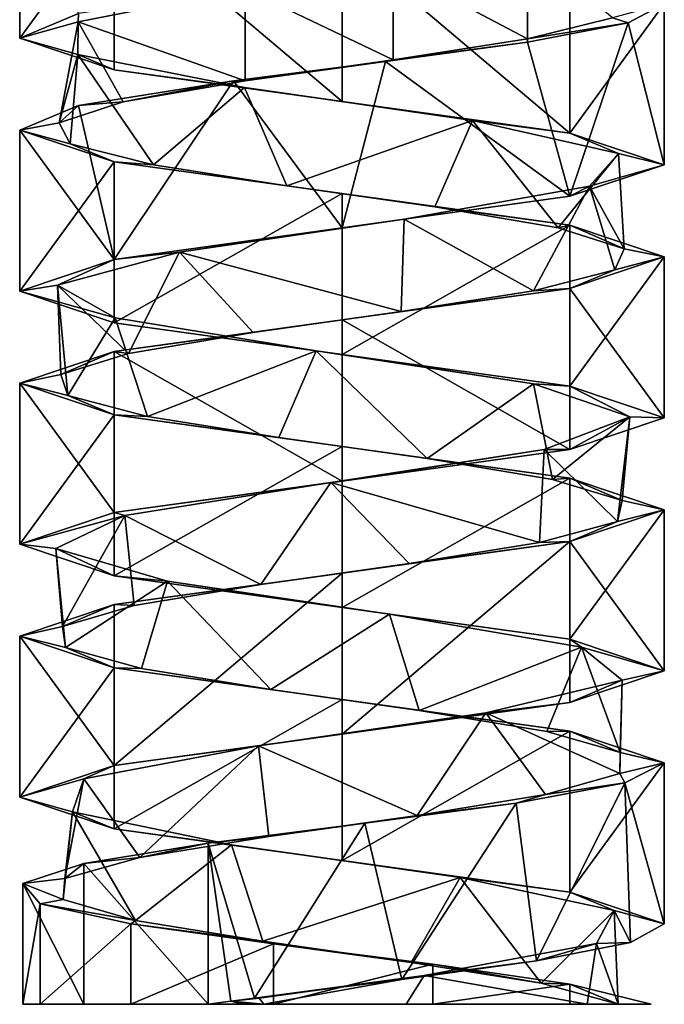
# Model space of a CAD drawing. Header units: millimetres. Extents: x -106 to 241, y -380 to 275.
# Tile 1 of 205: x 185 to 199, y -380 to -359. Entities that reach past the tile are written whole.
import ezdxf

# ---------------------------------------------------------------- set-up
doc = ezdxf.new("R2010")
doc.units = ezdxf.units.MM
doc.header["$LTSCALE"] = 65.185185
for name, color, linetype in [('1194', 7, 'CONTINUOUS'), ('1195', 7, 'CONTINUOUS'), ('1197', 7, 'CONTINUOUS'), ('1198', 7, 'CONTINUOUS'), ('1199', 7, 'CONTINUOUS'), ('1200', 7, 'CONTINUOUS'), ('1201', 7, 'CONTINUOUS'), ('1652', 7, 'CONTINUOUS'), ('1653', 7, 'CONTINUOUS'), ('1654', 7, 'CONTINUOUS'), ('1655', 7, 'CONTINUOUS'), ('1656', 7, 'CONTINUOUS'), ('1727', 7, 'CONTINUOUS'), ('1728', 7, 'CONTINUOUS'), ('1729', 7, 'CONTINUOUS'), ('1730', 7, 'CONTINUOUS')]:
    doc.layers.add(name, color=color, linetype=linetype)

msp = doc.modelspace()

# ---------------------------------------------------------------- linework, layer by layer
at = {"layer": '1194', "linetype": 'CONTINUOUS'}
for points in [[(193.413, -357.968, 31.05), (196.332, -359.511, 29.675), (196.332, -357.511, 29.675), (193.413, -357.968, 31.05)], [(196.332, -359.511, 29.675), (198.177, -359.054, 27.028), (196.332, -357.511, 29.675), (196.332, -359.511, 29.675)], [(190.197, -358.425, 30.786), (193.413, -359.968, 31.05), (193.413, -357.968, 31.05), (190.197, -358.425, 30.786)], [(193.413, -359.968, 31.05), (196.332, -359.511, 29.675), (193.413, -357.968, 31.05), (193.413, -359.968, 31.05)], [(190.197, -360.425, 30.786), (193.413, -359.968, 31.05), (190.197, -358.425, 30.786), (190.197, -360.425, 30.786)]]:
    msp.add_3dface(points, dxfattribs=at)
at = {"layer": '1195', "linetype": 'CONTINUOUS'}
for points in [[(199.3, -358.75, 24.9), (198.177, -359.054, 27.028), (198.514, -359.169, 28.123), (199.3, -358.75, 24.9)], [(198.177, -359.054, 27.028), (196.332, -359.511, 29.675), (198.514, -359.169, 28.123), (198.177, -359.054, 27.028)], [(198.514, -359.169, 28.123), (196.332, -359.511, 29.675), (196.332, -359.588, 30.622), (198.514, -359.169, 28.123)], [(196.332, -359.511, 29.675), (193.413, -359.968, 31.05), (196.332, -359.588, 30.622), (196.332, -359.511, 29.675)], [(196.332, -359.588, 30.622), (193.413, -359.968, 31.05), (193.245, -360.007, 31.836), (196.332, -359.588, 30.622)], [(193.413, -359.968, 31.05), (190.197, -360.425, 30.786), (193.245, -360.007, 31.836), (193.413, -359.968, 31.05)], [(193.245, -360.007, 31.836), (190.197, -360.425, 30.786), (189.945, -360.425, 31.492), (193.245, -360.007, 31.836)]]:
    msp.add_3dface(points, dxfattribs=at)
at = {"layer": '1197', "linetype": 'CONTINUOUS'}
for points in [[(190.197, -360.425, 30.786), (190.197, -358.425, 30.786), (186.569, -359.141, 27.393), (190.197, -360.425, 30.786)], [(186.569, -359.141, 27.393), (186.561, -359.856, 22.424), (186.157, -361.338, 26.051), (186.569, -359.141, 27.393)], [(187.546, -360.882, 28.957), (186.569, -359.141, 27.393), (186.157, -361.338, 26.051), (187.546, -360.882, 28.957)], [(190.197, -360.425, 30.786), (186.569, -359.141, 27.393), (187.546, -360.882, 28.957), (190.197, -360.425, 30.786)], [(186.157, -361.338, 26.051), (186.561, -359.856, 22.424), (186.399, -361.794, 22.839), (186.157, -361.338, 26.051)], [(186.399, -361.794, 22.839), (186.561, -359.856, 22.424), (188.209, -362.25, 20.175), (186.399, -361.794, 22.839)], [(186.561, -359.856, 22.424), (190.18, -360.572, 19.021), (188.209, -362.25, 20.175), (186.561, -359.856, 22.424)], [(188.209, -362.25, 20.175), (190.18, -360.572, 19.021), (191.105, -362.707, 18.765), (188.209, -362.25, 20.175)], [(190.18, -360.572, 19.021), (195.138, -361.288, 19.331), (191.105, -362.707, 18.765), (190.18, -360.572, 19.021)], [(191.105, -362.707, 18.765), (195.138, -361.288, 19.331), (194.318, -363.163, 18.985), (191.105, -362.707, 18.765)], [(194.318, -363.163, 18.985), (195.138, -361.288, 19.331), (196.996, -363.619, 20.775), (194.318, -363.163, 18.985)], [(195.138, -361.288, 19.331), (198.303, -362.003, 23.16), (196.996, -363.619, 20.775), (195.138, -361.288, 19.331)], [(196.996, -363.619, 20.775), (198.303, -362.003, 23.16), (198.426, -364.075, 23.661), (196.996, -363.619, 20.775)], [(198.303, -362.003, 23.16), (197.676, -362.719, 28.088), (198.426, -364.075, 23.661), (198.303, -362.003, 23.16)], [(197.676, -362.719, 28.088), (193.652, -363.434, 31.002), (196.458, -364.988, 29.566), (197.676, -362.719, 28.088)], [(198.229, -364.532, 26.876), (197.676, -362.719, 28.088), (196.458, -364.988, 29.566), (198.229, -364.532, 26.876)], [(198.426, -364.075, 23.661), (197.676, -362.719, 28.088), (198.229, -364.532, 26.876), (198.426, -364.075, 23.661)], [(193.652, -363.434, 31.002), (188.774, -364.15, 30.06), (193.583, -365.444, 31.017), (193.652, -363.434, 31.002)], [(196.458, -364.988, 29.566), (193.652, -363.434, 31.002), (193.583, -365.444, 31.017), (196.458, -364.988, 29.566)], [(188.774, -364.15, 30.06), (186.124, -364.865, 25.858), (187.664, -366.357, 29.092), (188.774, -364.15, 30.06)], [(190.367, -365.9, 30.844), (188.774, -364.15, 30.06), (187.664, -366.357, 29.092), (190.367, -365.9, 30.844)], [(193.583, -365.444, 31.017), (188.774, -364.15, 30.06), (190.367, -365.9, 30.844), (193.583, -365.444, 31.017)], [(186.124, -364.865, 25.858), (187.376, -365.581, 21.051), (186.343, -367.269, 23.009), (186.124, -364.865, 25.858)], [(187.664, -366.357, 29.092), (186.124, -364.865, 25.858), (186.192, -366.813, 26.227), (187.664, -366.357, 29.092)], [(186.192, -366.813, 26.227), (186.124, -364.865, 25.858), (186.343, -367.269, 23.009), (186.192, -366.813, 26.227)], [(186.343, -367.269, 23.009), (187.376, -365.581, 21.051), (188.075, -367.725, 20.294), (186.343, -367.269, 23.009)], [(187.376, -365.581, 21.051), (191.739, -366.296, 18.675), (188.075, -367.725, 20.294), (187.376, -365.581, 21.051)], [(188.075, -367.725, 20.294), (191.739, -366.296, 18.675), (190.929, -368.181, 18.802), (188.075, -367.725, 20.294)], [(190.929, -368.181, 18.802), (191.739, -366.296, 18.675), (194.148, -368.638, 18.929), (190.929, -368.181, 18.802)], [(191.739, -366.296, 18.675), (196.457, -367.012, 20.233), (194.148, -368.638, 18.929), (191.739, -366.296, 18.675)], [(194.148, -368.638, 18.929), (196.457, -367.012, 20.233), (196.875, -369.094, 20.642), (194.148, -368.638, 18.929)], [(196.457, -367.012, 20.233), (198.548, -367.727, 24.739), (196.875, -369.094, 20.642), (196.457, -367.012, 20.233)], [(198.548, -367.727, 24.739), (196.692, -368.443, 29.347), (198.284, -370.006, 26.705), (198.548, -367.727, 24.739)], [(196.875, -369.094, 20.642), (198.548, -367.727, 24.739), (198.388, -369.55, 23.486), (196.875, -369.094, 20.642)], [(198.388, -369.55, 23.486), (198.548, -367.727, 24.739), (198.284, -370.006, 26.705), (198.388, -369.55, 23.486)], [(196.692, -368.443, 29.347), (192.061, -369.159, 31.145), (196.59, -370.463, 29.445), (196.692, -368.443, 29.347)], [(198.284, -370.006, 26.705), (196.692, -368.443, 29.347), (196.59, -370.463, 29.445), (198.284, -370.006, 26.705)], [(192.061, -369.159, 31.145), (187.581, -369.874, 28.998), (190.538, -371.375, 30.897), (192.061, -369.159, 31.145)], [(193.758, -370.919, 30.978), (192.061, -369.159, 31.145), (190.538, -371.375, 30.897), (193.758, -370.919, 30.978)], [(196.59, -370.463, 29.445), (192.061, -369.159, 31.145), (193.758, -370.919, 30.978), (196.59, -370.463, 29.445)], [(187.581, -369.874, 28.998), (186.083, -370.59, 24.261), (186.233, -372.288, 26.401), (187.581, -369.874, 28.998)], [(187.786, -371.831, 29.223), (187.581, -369.874, 28.998), (186.233, -372.288, 26.401), (187.786, -371.831, 29.223)], [(190.538, -371.375, 30.897), (187.581, -369.874, 28.998), (187.786, -371.831, 29.223), (190.538, -371.375, 30.897)], [(186.083, -370.59, 24.261), (188.513, -371.305, 19.928), (186.291, -372.744, 23.181), (186.083, -370.59, 24.261)], [(186.233, -372.288, 26.401), (186.083, -370.59, 24.261), (186.291, -372.744, 23.181), (186.233, -372.288, 26.401)], [(186.291, -372.744, 23.181), (188.513, -371.305, 19.928), (187.945, -373.2, 20.417), (186.291, -372.744, 23.181)], [(187.945, -373.2, 20.417), (188.513, -371.305, 19.928), (190.755, -373.656, 18.844), (187.945, -373.2, 20.417)], [(188.513, -371.305, 19.928), (193.335, -372.021, 18.736), (190.755, -373.656, 18.844), (188.513, -371.305, 19.928)], [(190.755, -373.656, 18.844), (193.335, -372.021, 18.736), (193.976, -374.113, 18.879), (190.755, -373.656, 18.844)], [(193.335, -372.021, 18.736), (197.504, -372.736, 21.439), (193.976, -374.113, 18.879), (193.335, -372.021, 18.736)], [(193.976, -374.113, 18.879), (197.504, -372.736, 21.439), (196.751, -374.569, 20.513), (193.976, -374.113, 18.879)], [(196.751, -374.569, 20.513), (197.504, -372.736, 21.439), (198.345, -375.025, 23.312), (196.751, -374.569, 20.513)], [(197.504, -372.736, 21.439), (198.385, -373.452, 26.328), (198.345, -375.025, 23.312), (197.504, -372.736, 21.439)], [(198.385, -373.452, 26.328), (195.421, -374.167, 30.315), (198.333, -375.481, 26.533), (198.385, -373.452, 26.328)], [(198.345, -375.025, 23.312), (198.385, -373.452, 26.328), (198.333, -375.481, 26.533), (198.345, -375.025, 23.312)], [(195.421, -374.167, 30.315), (190.485, -374.883, 30.881), (193.931, -376.394, 30.933), (195.421, -374.167, 30.315)], [(196.719, -375.938, 29.32), (195.421, -374.167, 30.315), (193.931, -376.394, 30.933), (196.719, -375.938, 29.32)], [(198.333, -375.481, 26.533), (195.421, -374.167, 30.315), (196.719, -375.938, 29.32), (198.333, -375.481, 26.533)], [(190.485, -374.883, 30.881), (186.696, -375.598, 27.668), (187.912, -377.306, 29.351), (190.485, -374.883, 30.881)], [(190.711, -376.85, 30.945), (190.485, -374.883, 30.881), (187.912, -377.306, 29.351), (190.711, -376.85, 30.945)], [(193.931, -376.394, 30.933), (190.485, -374.883, 30.881), (190.711, -376.85, 30.945), (193.931, -376.394, 30.933)], [(186.696, -375.598, 27.668), (186.448, -376.314, 22.706), (186.279, -377.763, 26.575), (186.696, -375.598, 27.668)], [(187.912, -377.306, 29.351), (186.696, -375.598, 27.668), (186.279, -377.763, 26.575), (187.912, -377.306, 29.351)], [(186.279, -377.763, 26.575), (186.448, -376.314, 22.706), (186.244, -378.219, 23.354), (186.279, -377.763, 26.575)], [(186.244, -378.219, 23.354), (186.448, -376.314, 22.706), (187.818, -378.675, 20.544), (186.244, -378.219, 23.354)], [(186.448, -376.314, 22.706), (189.897, -377.03, 19.13), (187.818, -378.675, 20.544), (186.448, -376.314, 22.706)], [(187.818, -378.675, 20.544), (189.897, -377.03, 19.13), (190.582, -379.131, 18.891), (187.818, -378.675, 20.544)], [(189.897, -377.03, 19.13), (194.864, -377.745, 19.2), (190.582, -379.131, 18.891), (189.897, -377.03, 19.13)], [(190.582, -379.131, 18.891), (194.864, -377.745, 19.2), (193.802, -379.588, 18.833), (190.582, -379.131, 18.891)], [(193.802, -379.588, 18.833), (194.864, -377.745, 19.2), (196.624, -380.044, 20.387), (193.802, -379.588, 18.833)], [(194.864, -377.745, 19.2), (198.212, -378.461, 22.871), (196.624, -380.044, 20.387), (194.864, -377.745, 19.2)], [(196.624, -380.044, 20.387), (198.212, -378.461, 22.871), (198.297, -380.5, 23.139), (196.624, -380.044, 20.387)], [(198.212, -378.461, 22.871), (197.824, -379.176, 27.824), (198.297, -380.5, 23.139), (198.212, -378.461, 22.871)], [(197.824, -379.176, 27.824), (194.081, -379.872, 30.891), (197.627, -380.5, 28.169), (197.824, -379.176, 27.824)], [(198.297, -380.5, 23.139), (197.824, -379.176, 27.824), (197.627, -380.5, 28.169), (198.297, -380.5, 23.139)], [(194.081, -379.872, 30.891), (190.603, -380.5, 30.915), (193.696, -380.5, 30.992), (194.081, -379.872, 30.891)], [(197.627, -380.5, 28.169), (194.081, -379.872, 30.891), (193.696, -380.5, 30.992), (197.627, -380.5, 28.169)]]:
    msp.add_3dface(points, dxfattribs=at)
at = {"layer": '1198', "linetype": 'CONTINUOUS'}
for points in [[(189.945, -360.425, 31.492), (187.546, -360.882, 28.957), (186.578, -360.963, 28.932), (189.945, -360.425, 31.492)], [(189.945, -360.425, 31.492), (190.197, -360.425, 30.786), (187.546, -360.882, 28.957), (189.945, -360.425, 31.492)], [(186.578, -360.963, 28.932), (186.157, -361.338, 26.051), (185.3, -361.5, 24.9), (186.578, -360.963, 28.932)], [(187.546, -360.882, 28.957), (186.157, -361.338, 26.051), (186.578, -360.963, 28.932), (187.546, -360.882, 28.957)], [(186.157, -361.338, 26.051), (186.399, -361.794, 22.839), (185.3, -361.5, 24.9), (186.157, -361.338, 26.051)], [(185.3, -361.5, 24.9), (186.399, -361.794, 22.839), (187.35, -362.188, 19.95), (185.3, -361.5, 24.9)], [(186.399, -361.794, 22.839), (188.209, -362.25, 20.175), (187.35, -362.188, 19.95), (186.399, -361.794, 22.839)], [(188.209, -362.25, 20.175), (191.105, -362.707, 18.765), (187.35, -362.188, 19.95), (188.209, -362.25, 20.175)], [(187.35, -362.188, 19.95), (191.105, -362.707, 18.765), (192.3, -362.875, 17.9), (187.35, -362.188, 19.95)], [(191.105, -362.707, 18.765), (194.318, -363.163, 18.985), (192.3, -362.875, 17.9), (191.105, -362.707, 18.765)], [(192.3, -362.875, 17.9), (194.318, -363.163, 18.985), (197.25, -363.562, 19.95), (192.3, -362.875, 17.9)], [(194.318, -363.163, 18.985), (196.996, -363.619, 20.775), (197.25, -363.562, 19.95), (194.318, -363.163, 18.985)], [(196.996, -363.619, 20.775), (198.426, -364.075, 23.661), (197.25, -363.562, 19.95), (196.996, -363.619, 20.775)], [(197.25, -363.562, 19.95), (198.426, -364.075, 23.661), (199.3, -364.25, 24.9), (197.25, -363.562, 19.95)], [(199.3, -364.25, 24.9), (198.229, -364.532, 26.876), (197.25, -364.937, 29.85), (199.3, -364.25, 24.9)], [(198.426, -364.075, 23.661), (198.229, -364.532, 26.876), (199.3, -364.25, 24.9), (198.426, -364.075, 23.661)], [(198.229, -364.532, 26.876), (196.458, -364.988, 29.566), (197.25, -364.937, 29.85), (198.229, -364.532, 26.876)], [(197.25, -364.937, 29.85), (193.583, -365.444, 31.017), (192.3, -365.625, 31.9), (197.25, -364.937, 29.85)], [(196.458, -364.988, 29.566), (193.583, -365.444, 31.017), (197.25, -364.937, 29.85), (196.458, -364.988, 29.566)], [(193.583, -365.444, 31.017), (190.367, -365.9, 30.844), (192.3, -365.625, 31.9), (193.583, -365.444, 31.017)], [(192.3, -365.625, 31.9), (190.367, -365.9, 30.844), (187.35, -366.312, 29.85), (192.3, -365.625, 31.9)], [(190.367, -365.9, 30.844), (187.664, -366.357, 29.092), (187.35, -366.312, 29.85), (190.367, -365.9, 30.844)], [(187.35, -366.312, 29.85), (186.192, -366.813, 26.227), (185.3, -367, 24.9), (187.35, -366.312, 29.85)], [(187.664, -366.357, 29.092), (186.192, -366.813, 26.227), (187.35, -366.312, 29.85), (187.664, -366.357, 29.092)], [(186.192, -366.813, 26.227), (186.343, -367.269, 23.009), (185.3, -367, 24.9), (186.192, -366.813, 26.227)], [(185.3, -367, 24.9), (186.343, -367.269, 23.009), (187.35, -367.688, 19.95), (185.3, -367, 24.9)], [(186.343, -367.269, 23.009), (188.075, -367.725, 20.294), (187.35, -367.688, 19.95), (186.343, -367.269, 23.009)], [(188.075, -367.725, 20.294), (190.929, -368.181, 18.802), (187.35, -367.688, 19.95), (188.075, -367.725, 20.294)], [(187.35, -367.688, 19.95), (190.929, -368.181, 18.802), (192.3, -368.375, 17.9), (187.35, -367.688, 19.95)], [(190.929, -368.181, 18.802), (194.148, -368.638, 18.929), (192.3, -368.375, 17.9), (190.929, -368.181, 18.802)], [(192.3, -368.375, 17.9), (194.148, -368.638, 18.929), (197.25, -369.063, 19.95), (192.3, -368.375, 17.9)], [(194.148, -368.638, 18.929), (196.875, -369.094, 20.642), (197.25, -369.063, 19.95), (194.148, -368.638, 18.929)], [(196.875, -369.094, 20.642), (198.388, -369.55, 23.486), (197.25, -369.063, 19.95), (196.875, -369.094, 20.642)], [(197.25, -369.063, 19.95), (198.388, -369.55, 23.486), (199.3, -369.75, 24.9), (197.25, -369.063, 19.95)], [(198.388, -369.55, 23.486), (198.284, -370.006, 26.705), (199.3, -369.75, 24.9), (198.388, -369.55, 23.486)], [(199.3, -369.75, 24.9), (198.284, -370.006, 26.705), (197.25, -370.438, 29.85), (199.3, -369.75, 24.9)], [(198.284, -370.006, 26.705), (196.59, -370.463, 29.445), (197.25, -370.438, 29.85), (198.284, -370.006, 26.705)], [(197.25, -370.438, 29.85), (193.758, -370.919, 30.978), (192.3, -371.125, 31.9), (197.25, -370.438, 29.85)], [(196.59, -370.463, 29.445), (193.758, -370.919, 30.978), (197.25, -370.438, 29.85), (196.59, -370.463, 29.445)], [(193.758, -370.919, 30.978), (190.538, -371.375, 30.897), (192.3, -371.125, 31.9), (193.758, -370.919, 30.978)], [(192.3, -371.125, 31.9), (190.538, -371.375, 30.897), (187.35, -371.812, 29.85), (192.3, -371.125, 31.9)], [(190.538, -371.375, 30.897), (187.786, -371.831, 29.223), (187.35, -371.812, 29.85), (190.538, -371.375, 30.897)], [(187.35, -371.812, 29.85), (186.233, -372.288, 26.401), (185.3, -372.5, 24.9), (187.35, -371.812, 29.85)], [(187.786, -371.831, 29.223), (186.233, -372.288, 26.401), (187.35, -371.812, 29.85), (187.786, -371.831, 29.223)], [(186.233, -372.288, 26.401), (186.291, -372.744, 23.181), (185.3, -372.5, 24.9), (186.233, -372.288, 26.401)], [(185.3, -372.5, 24.9), (186.291, -372.744, 23.181), (187.35, -373.188, 19.95), (185.3, -372.5, 24.9)], [(186.291, -372.744, 23.181), (187.945, -373.2, 20.417), (187.35, -373.188, 19.95), (186.291, -372.744, 23.181)], [(187.945, -373.2, 20.417), (190.755, -373.656, 18.844), (187.35, -373.188, 19.95), (187.945, -373.2, 20.417)], [(187.35, -373.188, 19.95), (190.755, -373.656, 18.844), (192.3, -373.875, 17.9), (187.35, -373.188, 19.95)], [(190.755, -373.656, 18.844), (193.976, -374.113, 18.879), (192.3, -373.875, 17.9), (190.755, -373.656, 18.844)], [(192.3, -373.875, 17.9), (193.976, -374.113, 18.879), (197.25, -374.562, 19.95), (192.3, -373.875, 17.9)], [(193.976, -374.113, 18.879), (196.751, -374.569, 20.513), (197.25, -374.562, 19.95), (193.976, -374.113, 18.879)], [(196.751, -374.569, 20.513), (198.345, -375.025, 23.312), (197.25, -374.562, 19.95), (196.751, -374.569, 20.513)], [(197.25, -374.562, 19.95), (198.345, -375.025, 23.312), (199.3, -375.25, 24.9), (197.25, -374.562, 19.95)], [(198.345, -375.025, 23.312), (198.333, -375.481, 26.533), (199.3, -375.25, 24.9), (198.345, -375.025, 23.312)], [(199.3, -375.25, 24.9), (198.333, -375.481, 26.533), (198.444, -375.687, 28.255), (199.3, -375.25, 24.9)], [(198.333, -375.481, 26.533), (196.719, -375.938, 29.32), (198.444, -375.687, 28.255), (198.333, -375.481, 26.533)], [(198.444, -375.687, 28.255), (196.719, -375.938, 29.32), (196.084, -376.125, 30.789), (198.444, -375.687, 28.255)], [(196.719, -375.938, 29.32), (193.931, -376.394, 30.933), (196.084, -376.125, 30.789), (196.719, -375.938, 29.32)], [(196.084, -376.125, 30.789), (193.931, -376.394, 30.933), (192.799, -376.563, 31.882), (196.084, -376.125, 30.789)], [(193.931, -376.394, 30.933), (190.711, -376.85, 30.945), (192.799, -376.563, 31.882), (193.931, -376.394, 30.933)], [(192.799, -376.563, 31.882), (190.711, -376.85, 30.945), (189.392, -377, 31.267), (192.799, -376.563, 31.882)], [(190.711, -376.85, 30.945), (187.912, -377.306, 29.351), (189.392, -377, 31.267), (190.711, -376.85, 30.945)], [(189.392, -377, 31.267), (187.912, -377.306, 29.351), (186.696, -377.438, 29.095), (189.392, -377, 31.267)], [(187.912, -377.306, 29.351), (186.279, -377.763, 26.575), (186.696, -377.438, 29.095), (187.912, -377.306, 29.351)], [(186.696, -377.438, 29.095), (186.279, -377.763, 26.575), (185.371, -377.875, 25.896), (186.696, -377.438, 29.095)], [(186.279, -377.763, 26.575), (186.244, -378.219, 23.354), (185.371, -377.875, 25.896), (186.279, -377.763, 26.575)], [(185.371, -377.875, 25.896), (186.244, -378.219, 23.354), (185.741, -378.313, 22.454), (185.371, -377.875, 25.896)], [(186.244, -378.219, 23.354), (187.818, -378.675, 20.544), (185.741, -378.313, 22.454), (186.244, -378.219, 23.354)], [(185.741, -378.313, 22.454), (187.818, -378.675, 20.544), (187.716, -378.75, 19.61), (185.741, -378.313, 22.454)], [(187.818, -378.675, 20.544), (190.582, -379.131, 18.891), (187.716, -378.75, 19.61), (187.818, -378.675, 20.544)], [(187.716, -378.75, 19.61), (190.582, -379.131, 18.891), (190.812, -379.188, 18.06), (187.716, -378.75, 19.61)], [(190.582, -379.131, 18.891), (193.802, -379.588, 18.833), (190.812, -379.188, 18.06), (190.582, -379.131, 18.891)], [(190.812, -379.188, 18.06), (193.802, -379.588, 18.833), (194.272, -379.625, 18.184), (190.812, -379.188, 18.06)], [(193.802, -379.588, 18.833), (196.624, -380.044, 20.387), (194.272, -379.625, 18.184), (193.802, -379.588, 18.833)], [(194.272, -379.625, 18.184), (196.624, -380.044, 20.387), (197.25, -380.063, 19.95), (194.272, -379.625, 18.184)], [(196.624, -380.044, 20.387), (198.297, -380.5, 23.139), (197.25, -380.063, 19.95), (196.624, -380.044, 20.387)], [(197.25, -380.063, 19.95), (198.297, -380.5, 23.139), (199.016, -380.5, 22.928), (197.25, -380.063, 19.95)]]:
    msp.add_3dface(points, dxfattribs=at)
at = {"layer": '1199', "linetype": 'CONTINUOUS'}
for points in [[(186.569, -359.141, 27.393), (190.197, -358.425, 30.786), (186.578, -358.963, 28.932), (186.569, -359.141, 27.393)], [(185.3, -359.5, 24.9), (186.569, -359.141, 27.393), (186.578, -358.963, 28.932), (185.3, -359.5, 24.9)], [(186.561, -359.856, 22.424), (186.569, -359.141, 27.393), (185.3, -359.5, 24.9), (186.561, -359.856, 22.424)], [(187.35, -360.188, 19.95), (186.561, -359.856, 22.424), (185.3, -359.5, 24.9), (187.35, -360.188, 19.95)], [(190.18, -360.572, 19.021), (186.561, -359.856, 22.424), (187.35, -360.188, 19.95), (190.18, -360.572, 19.021)], [(192.3, -360.875, 17.9), (190.18, -360.572, 19.021), (187.35, -360.188, 19.95), (192.3, -360.875, 17.9)], [(195.138, -361.288, 19.331), (190.18, -360.572, 19.021), (192.3, -360.875, 17.9), (195.138, -361.288, 19.331)], [(197.25, -361.562, 19.95), (195.138, -361.288, 19.331), (192.3, -360.875, 17.9), (197.25, -361.562, 19.95)], [(198.303, -362.003, 23.16), (195.138, -361.288, 19.331), (197.25, -361.562, 19.95), (198.303, -362.003, 23.16)], [(199.3, -362.25, 24.9), (198.303, -362.003, 23.16), (197.25, -361.562, 19.95), (199.3, -362.25, 24.9)], [(197.676, -362.719, 28.088), (198.303, -362.003, 23.16), (199.3, -362.25, 24.9), (197.676, -362.719, 28.088)], [(197.25, -362.937, 29.85), (197.676, -362.719, 28.088), (199.3, -362.25, 24.9), (197.25, -362.937, 29.85)], [(193.652, -363.434, 31.002), (197.676, -362.719, 28.088), (197.25, -362.937, 29.85), (193.652, -363.434, 31.002)], [(192.3, -363.625, 31.9), (193.652, -363.434, 31.002), (197.25, -362.937, 29.85), (192.3, -363.625, 31.9)], [(187.35, -364.312, 29.85), (188.774, -364.15, 30.06), (192.3, -363.625, 31.9), (187.35, -364.312, 29.85)], [(188.774, -364.15, 30.06), (193.652, -363.434, 31.002), (192.3, -363.625, 31.9), (188.774, -364.15, 30.06)], [(186.124, -364.865, 25.858), (188.774, -364.15, 30.06), (187.35, -364.312, 29.85), (186.124, -364.865, 25.858)], [(185.3, -365, 24.9), (186.124, -364.865, 25.858), (187.35, -364.312, 29.85), (185.3, -365, 24.9)], [(187.376, -365.581, 21.051), (186.124, -364.865, 25.858), (185.3, -365, 24.9), (187.376, -365.581, 21.051)], [(187.35, -365.688, 19.95), (187.376, -365.581, 21.051), (185.3, -365, 24.9), (187.35, -365.688, 19.95)], [(191.739, -366.296, 18.675), (187.376, -365.581, 21.051), (187.35, -365.688, 19.95), (191.739, -366.296, 18.675)], [(192.3, -366.375, 17.9), (191.739, -366.296, 18.675), (187.35, -365.688, 19.95), (192.3, -366.375, 17.9)], [(196.457, -367.012, 20.233), (191.739, -366.296, 18.675), (192.3, -366.375, 17.9), (196.457, -367.012, 20.233)], [(197.25, -367.063, 19.95), (196.457, -367.012, 20.233), (192.3, -366.375, 17.9), (197.25, -367.063, 19.95)], [(198.548, -367.727, 24.739), (196.457, -367.012, 20.233), (197.25, -367.063, 19.95), (198.548, -367.727, 24.739)], [(199.3, -367.75, 24.9), (198.548, -367.727, 24.739), (197.25, -367.063, 19.95), (199.3, -367.75, 24.9)], [(196.692, -368.443, 29.347), (198.548, -367.727, 24.739), (197.25, -368.438, 29.85), (196.692, -368.443, 29.347)], [(197.25, -368.438, 29.85), (198.548, -367.727, 24.739), (199.3, -367.75, 24.9), (197.25, -368.438, 29.85)], [(192.061, -369.159, 31.145), (196.692, -368.443, 29.347), (192.3, -369.125, 31.9), (192.061, -369.159, 31.145)], [(192.3, -369.125, 31.9), (196.692, -368.443, 29.347), (197.25, -368.438, 29.85), (192.3, -369.125, 31.9)], [(187.35, -369.812, 29.85), (192.061, -369.159, 31.145), (192.3, -369.125, 31.9), (187.35, -369.812, 29.85)], [(187.581, -369.874, 28.998), (192.061, -369.159, 31.145), (187.35, -369.812, 29.85), (187.581, -369.874, 28.998)], [(185.3, -370.5, 24.9), (187.581, -369.874, 28.998), (187.35, -369.812, 29.85), (185.3, -370.5, 24.9)], [(186.083, -370.59, 24.261), (187.581, -369.874, 28.998), (185.3, -370.5, 24.9), (186.083, -370.59, 24.261)], [(187.35, -371.188, 19.95), (186.083, -370.59, 24.261), (185.3, -370.5, 24.9), (187.35, -371.188, 19.95)], [(188.513, -371.305, 19.928), (186.083, -370.59, 24.261), (187.35, -371.188, 19.95), (188.513, -371.305, 19.928)], [(192.3, -371.875, 17.9), (188.513, -371.305, 19.928), (187.35, -371.188, 19.95), (192.3, -371.875, 17.9)], [(193.335, -372.021, 18.736), (188.513, -371.305, 19.928), (192.3, -371.875, 17.9), (193.335, -372.021, 18.736)], [(197.25, -372.562, 19.95), (193.335, -372.021, 18.736), (192.3, -371.875, 17.9), (197.25, -372.562, 19.95)], [(197.504, -372.736, 21.439), (193.335, -372.021, 18.736), (197.25, -372.562, 19.95), (197.504, -372.736, 21.439)], [(199.3, -373.25, 24.9), (197.504, -372.736, 21.439), (197.25, -372.562, 19.95), (199.3, -373.25, 24.9)], [(198.385, -373.452, 26.328), (197.504, -372.736, 21.439), (199.3, -373.25, 24.9), (198.385, -373.452, 26.328)], [(197.25, -373.937, 29.85), (198.385, -373.452, 26.328), (199.3, -373.25, 24.9), (197.25, -373.937, 29.85)], [(195.421, -374.167, 30.315), (198.385, -373.452, 26.328), (197.25, -373.937, 29.85), (195.421, -374.167, 30.315)], [(192.3, -374.625, 31.9), (195.421, -374.167, 30.315), (197.25, -373.937, 29.85), (192.3, -374.625, 31.9)], [(190.485, -374.883, 30.881), (195.421, -374.167, 30.315), (192.3, -374.625, 31.9), (190.485, -374.883, 30.881)], [(187.35, -375.312, 29.85), (190.485, -374.883, 30.881), (192.3, -374.625, 31.9), (187.35, -375.312, 29.85)], [(186.696, -375.598, 27.668), (190.485, -374.883, 30.881), (187.35, -375.312, 29.85), (186.696, -375.598, 27.668)], [(185.3, -376, 24.9), (186.696, -375.598, 27.668), (187.35, -375.312, 29.85), (185.3, -376, 24.9)], [(186.448, -376.314, 22.706), (186.696, -375.598, 27.668), (185.3, -376, 24.9), (186.448, -376.314, 22.706)], [(187.35, -376.688, 19.95), (186.448, -376.314, 22.706), (185.3, -376, 24.9), (187.35, -376.688, 19.95)], [(189.897, -377.03, 19.13), (186.448, -376.314, 22.706), (187.35, -376.688, 19.95), (189.897, -377.03, 19.13)], [(192.3, -377.375, 17.9), (189.897, -377.03, 19.13), (187.35, -376.688, 19.95), (192.3, -377.375, 17.9)], [(194.864, -377.745, 19.2), (189.897, -377.03, 19.13), (192.3, -377.375, 17.9), (194.864, -377.745, 19.2)], [(197.25, -378.063, 19.95), (194.864, -377.745, 19.2), (192.3, -377.375, 17.9), (197.25, -378.063, 19.95)], [(198.212, -378.461, 22.871), (194.864, -377.745, 19.2), (197.25, -378.063, 19.95), (198.212, -378.461, 22.871)], [(199.3, -378.75, 24.9), (198.212, -378.461, 22.871), (197.25, -378.063, 19.95), (199.3, -378.75, 24.9)], [(197.824, -379.176, 27.824), (198.212, -378.461, 22.871), (198.568, -379.154, 28.017), (197.824, -379.176, 27.824)], [(198.568, -379.154, 28.017), (198.212, -378.461, 22.871), (199.3, -378.75, 24.9), (198.568, -379.154, 28.017)], [(194.081, -379.872, 30.891), (197.824, -379.176, 27.824), (196.525, -379.558, 30.481), (194.081, -379.872, 30.891)], [(196.525, -379.558, 30.481), (197.824, -379.176, 27.824), (198.568, -379.154, 28.017), (196.525, -379.558, 30.481)], [(193.598, -379.962, 31.779), (194.081, -379.872, 30.891), (196.525, -379.558, 30.481), (193.598, -379.962, 31.779)], [(190.501, -380.366, 31.276), (194.081, -379.872, 30.891), (190.4, -380.366, 31.637), (190.501, -380.366, 31.276)], [(190.4, -380.366, 31.637), (194.081, -379.872, 30.891), (193.598, -379.962, 31.779), (190.4, -380.366, 31.637)], [(190.603, -380.5, 30.915), (194.081, -379.872, 30.891), (190.501, -380.366, 31.276), (190.603, -380.5, 30.915)]]:
    msp.add_3dface(points, dxfattribs=at)
at = {"layer": '1200', "linetype": 'CONTINUOUS'}
for points in [[(189.889, -380.433, 31.472), (189.392, -380.5, 31.267), (190.153, -380.5, 30.77), (189.889, -380.433, 31.472)], [(189.392, -380.5, 31.267), (189.704, -380.5, 30.585), (189.925, -380.5, 30.681), (189.392, -380.5, 31.267)], [(190.153, -380.5, 30.77), (189.392, -380.5, 31.267), (189.925, -380.5, 30.681), (190.153, -380.5, 30.77)], [(190.603, -380.5, 30.915), (190.501, -380.366, 31.276), (189.889, -380.433, 31.472), (190.603, -380.5, 30.915)], [(190.501, -380.366, 31.276), (190.4, -380.366, 31.637), (189.889, -380.433, 31.472), (190.501, -380.366, 31.276)], [(190.603, -380.5, 30.915), (189.889, -380.433, 31.472), (190.371, -380.5, 30.845), (190.603, -380.5, 30.915)], [(190.371, -380.5, 30.845), (189.889, -380.433, 31.472), (190.153, -380.5, 30.77), (190.371, -380.5, 30.845)]]:
    msp.add_3dface(points, dxfattribs=at)
at = {"layer": '1201', "linetype": 'CONTINUOUS'}
for points in [[(185.371, -380.5, 25.896), (185.741, -380.5, 22.454), (186.696, -380.5, 29.095), (185.371, -380.5, 25.896)], [(185.741, -380.5, 22.454), (187.716, -380.5, 19.61), (186.696, -380.5, 29.095), (185.741, -380.5, 22.454)], [(187.716, -380.5, 19.61), (189.392, -380.5, 31.267), (186.696, -380.5, 29.095), (187.716, -380.5, 19.61)], [(190.812, -380.5, 18.06), (189.392, -380.5, 31.267), (187.716, -380.5, 19.61), (190.812, -380.5, 18.06)], [(189.704, -380.5, 30.585), (189.392, -380.5, 31.267), (190.812, -380.5, 18.06), (189.704, -380.5, 30.585)], [(189.925, -380.5, 30.681), (189.704, -380.5, 30.585), (190.812, -380.5, 18.06), (189.925, -380.5, 30.681)], [(190.153, -380.5, 30.77), (189.925, -380.5, 30.681), (190.812, -380.5, 18.06), (190.153, -380.5, 30.77)], [(190.371, -380.5, 30.845), (190.153, -380.5, 30.77), (190.812, -380.5, 18.06), (190.371, -380.5, 30.845)], [(190.603, -380.5, 30.915), (190.371, -380.5, 30.845), (190.812, -380.5, 18.06), (190.603, -380.5, 30.915)], [(193.696, -380.5, 30.992), (190.603, -380.5, 30.915), (190.812, -380.5, 18.06), (193.696, -380.5, 30.992)], [(194.272, -380.5, 18.184), (193.696, -380.5, 30.992), (190.812, -380.5, 18.06), (194.272, -380.5, 18.184)], [(197.627, -380.5, 28.169), (193.696, -380.5, 30.992), (197.25, -380.5, 19.95), (197.627, -380.5, 28.169)], [(197.25, -380.5, 19.95), (193.696, -380.5, 30.992), (194.272, -380.5, 18.184), (197.25, -380.5, 19.95)], [(198.297, -380.5, 23.139), (197.627, -380.5, 28.169), (197.25, -380.5, 19.95), (198.297, -380.5, 23.139)], [(199.016, -380.5, 22.928), (198.297, -380.5, 23.139), (197.25, -380.5, 19.95), (199.016, -380.5, 22.928)]]:
    msp.add_3dface(points, dxfattribs=at)
at = {"layer": '1652', "linetype": 'CONTINUOUS'}
msp.add_3dface([(185.3, -356, 24.9), (185.3, -359.5, 24.9), (186.578, -358.963, 28.932), (185.3, -356, 24.9)], dxfattribs=at)
at = {"layer": '1653', "linetype": 'CONTINUOUS'}
for points in [[(199.3, -358.75, 24.9), (198.514, -359.169, 28.123), (199.3, -362.25, 24.9), (199.3, -358.75, 24.9)], [(198.514, -359.169, 28.123), (196.332, -359.588, 30.622), (197.25, -362.937, 29.85), (198.514, -359.169, 28.123)], [(198.514, -359.169, 28.123), (197.25, -362.937, 29.85), (199.3, -362.25, 24.9), (198.514, -359.169, 28.123)], [(196.332, -359.588, 30.622), (193.245, -360.007, 31.836), (197.25, -362.937, 29.85), (196.332, -359.588, 30.622)], [(193.245, -360.007, 31.836), (189.945, -360.425, 31.492), (192.3, -363.625, 31.9), (193.245, -360.007, 31.836)], [(193.245, -360.007, 31.836), (192.3, -363.625, 31.9), (197.25, -362.937, 29.85), (193.245, -360.007, 31.836)], [(189.945, -360.425, 31.492), (186.578, -360.963, 28.932), (187.35, -364.312, 29.85), (189.945, -360.425, 31.492)], [(189.945, -360.425, 31.492), (187.35, -364.312, 29.85), (192.3, -363.625, 31.9), (189.945, -360.425, 31.492)], [(186.578, -360.963, 28.932), (185.3, -361.5, 24.9), (187.35, -364.312, 29.85), (186.578, -360.963, 28.932)], [(185.3, -361.5, 24.9), (185.3, -365, 24.9), (187.35, -364.312, 29.85), (185.3, -361.5, 24.9)]]:
    msp.add_3dface(points, dxfattribs=at)
at = {"layer": '1654', "linetype": 'CONTINUOUS'}
for points in [[(199.3, -364.25, 24.9), (197.25, -364.937, 29.85), (199.3, -367.75, 24.9), (199.3, -364.25, 24.9)], [(197.25, -364.937, 29.85), (192.3, -365.625, 31.9), (197.25, -368.438, 29.85), (197.25, -364.937, 29.85)], [(197.25, -364.937, 29.85), (197.25, -368.438, 29.85), (199.3, -367.75, 24.9), (197.25, -364.937, 29.85)], [(192.3, -365.625, 31.9), (187.35, -366.312, 29.85), (192.3, -369.125, 31.9), (192.3, -365.625, 31.9)], [(192.3, -365.625, 31.9), (192.3, -369.125, 31.9), (197.25, -368.438, 29.85), (192.3, -365.625, 31.9)], [(187.35, -366.312, 29.85), (185.3, -367, 24.9), (187.35, -369.812, 29.85), (187.35, -366.312, 29.85)], [(187.35, -366.312, 29.85), (187.35, -369.812, 29.85), (192.3, -369.125, 31.9), (187.35, -366.312, 29.85)], [(185.3, -367, 24.9), (185.3, -370.5, 24.9), (187.35, -369.812, 29.85), (185.3, -367, 24.9)]]:
    msp.add_3dface(points, dxfattribs=at)
at = {"layer": '1655', "linetype": 'CONTINUOUS'}
for points in [[(199.3, -369.75, 24.9), (197.25, -370.438, 29.85), (199.3, -373.25, 24.9), (199.3, -369.75, 24.9)], [(197.25, -370.438, 29.85), (192.3, -371.125, 31.9), (192.3, -374.625, 31.9), (197.25, -370.438, 29.85)], [(197.25, -370.438, 29.85), (192.3, -374.625, 31.9), (197.25, -373.937, 29.85), (197.25, -370.438, 29.85)], [(197.25, -370.438, 29.85), (197.25, -373.937, 29.85), (199.3, -373.25, 24.9), (197.25, -370.438, 29.85)], [(192.3, -371.125, 31.9), (187.35, -371.812, 29.85), (187.35, -375.312, 29.85), (192.3, -371.125, 31.9)], [(192.3, -371.125, 31.9), (187.35, -375.312, 29.85), (192.3, -374.625, 31.9), (192.3, -371.125, 31.9)], [(187.35, -371.812, 29.85), (185.3, -372.5, 24.9), (187.35, -375.312, 29.85), (187.35, -371.812, 29.85)], [(185.3, -372.5, 24.9), (185.3, -376, 24.9), (187.35, -375.312, 29.85), (185.3, -372.5, 24.9)]]:
    msp.add_3dface(points, dxfattribs=at)
at = {"layer": '1656', "linetype": 'CONTINUOUS'}
for points in [[(199.3, -375.25, 24.9), (198.444, -375.687, 28.255), (199.3, -378.75, 24.9), (199.3, -375.25, 24.9)], [(198.444, -375.687, 28.255), (196.084, -376.125, 30.789), (196.525, -379.558, 30.481), (198.444, -375.687, 28.255)], [(198.444, -375.687, 28.255), (196.525, -379.558, 30.481), (198.568, -379.154, 28.017), (198.444, -375.687, 28.255)], [(198.444, -375.687, 28.255), (198.568, -379.154, 28.017), (199.3, -378.75, 24.9), (198.444, -375.687, 28.255)], [(196.084, -376.125, 30.789), (192.799, -376.563, 31.882), (193.598, -379.962, 31.779), (196.084, -376.125, 30.789)], [(196.084, -376.125, 30.789), (193.598, -379.962, 31.779), (196.525, -379.558, 30.481), (196.084, -376.125, 30.789)], [(192.799, -376.563, 31.882), (189.392, -377, 31.267), (190.4, -380.366, 31.637), (192.799, -376.563, 31.882)], [(192.799, -376.563, 31.882), (190.4, -380.366, 31.637), (193.598, -379.962, 31.779), (192.799, -376.563, 31.882)], [(189.392, -377, 31.267), (186.696, -377.438, 29.095), (189.392, -380.5, 31.267), (189.392, -377, 31.267)], [(190.4, -380.366, 31.637), (189.392, -377, 31.267), (189.889, -380.433, 31.472), (190.4, -380.366, 31.637)], [(189.392, -377, 31.267), (189.392, -380.5, 31.267), (189.889, -380.433, 31.472), (189.392, -377, 31.267)], [(186.696, -377.438, 29.095), (185.371, -377.875, 25.896), (186.696, -380.5, 29.095), (186.696, -377.438, 29.095)], [(189.392, -380.5, 31.267), (186.696, -377.438, 29.095), (186.696, -380.5, 29.095), (189.392, -380.5, 31.267)], [(185.371, -377.875, 25.896), (185.741, -378.313, 22.454), (185.371, -380.5, 25.896), (185.371, -377.875, 25.896)], [(185.371, -377.875, 25.896), (185.371, -380.5, 25.896), (186.696, -380.5, 29.095), (185.371, -377.875, 25.896)], [(185.741, -378.313, 22.454), (185.741, -380.5, 22.454), (185.371, -380.5, 25.896), (185.741, -378.313, 22.454)], [(185.741, -378.313, 22.454), (187.716, -378.75, 19.61), (185.741, -380.5, 22.454), (185.741, -378.313, 22.454)], [(187.716, -378.75, 19.61), (187.716, -380.5, 19.61), (185.741, -380.5, 22.454), (187.716, -378.75, 19.61)], [(187.716, -378.75, 19.61), (190.812, -379.188, 18.06), (187.716, -380.5, 19.61), (187.716, -378.75, 19.61)], [(190.812, -379.188, 18.06), (190.812, -380.5, 18.06), (187.716, -380.5, 19.61), (190.812, -379.188, 18.06)], [(190.812, -379.188, 18.06), (194.272, -379.625, 18.184), (190.812, -380.5, 18.06), (190.812, -379.188, 18.06)], [(194.272, -379.625, 18.184), (194.272, -380.5, 18.184), (190.812, -380.5, 18.06), (194.272, -379.625, 18.184)], [(194.272, -379.625, 18.184), (197.25, -380.063, 19.95), (194.272, -380.5, 18.184), (194.272, -379.625, 18.184)], [(197.25, -380.063, 19.95), (197.25, -380.5, 19.95), (194.272, -380.5, 18.184), (197.25, -380.063, 19.95)], [(197.25, -380.063, 19.95), (199.016, -380.5, 22.928), (197.25, -380.5, 19.95), (197.25, -380.063, 19.95)]]:
    msp.add_3dface(points, dxfattribs=at)
at = {"layer": '1727', "linetype": 'CONTINUOUS'}
for points in [[(185.3, -356, 24.9), (187.35, -356.688, 19.95), (185.3, -359.5, 24.9), (185.3, -356, 24.9)], [(187.35, -356.688, 19.95), (187.35, -360.188, 19.95), (185.3, -359.5, 24.9), (187.35, -356.688, 19.95)], [(187.35, -356.688, 19.95), (192.3, -357.375, 17.9), (192.3, -360.875, 17.9), (187.35, -356.688, 19.95)], [(187.35, -356.688, 19.95), (192.3, -360.875, 17.9), (187.35, -360.188, 19.95), (187.35, -356.688, 19.95)], [(192.3, -357.375, 17.9), (197.25, -358.063, 19.95), (197.25, -361.562, 19.95), (192.3, -357.375, 17.9)], [(192.3, -357.375, 17.9), (197.25, -361.562, 19.95), (192.3, -360.875, 17.9), (192.3, -357.375, 17.9)], [(197.25, -358.063, 19.95), (199.3, -358.75, 24.9), (197.25, -361.562, 19.95), (197.25, -358.063, 19.95)], [(199.3, -358.75, 24.9), (199.3, -362.25, 24.9), (197.25, -361.562, 19.95), (199.3, -358.75, 24.9)]]:
    msp.add_3dface(points, dxfattribs=at)
at = {"layer": '1728', "linetype": 'CONTINUOUS'}
for points in [[(185.3, -361.5, 24.9), (187.35, -362.188, 19.95), (185.3, -365, 24.9), (185.3, -361.5, 24.9)], [(187.35, -362.188, 19.95), (187.35, -365.688, 19.95), (185.3, -365, 24.9), (187.35, -362.188, 19.95)], [(187.35, -362.188, 19.95), (192.3, -362.875, 17.9), (187.35, -365.688, 19.95), (187.35, -362.188, 19.95)], [(192.3, -362.875, 17.9), (192.3, -366.375, 17.9), (187.35, -365.688, 19.95), (192.3, -362.875, 17.9)], [(192.3, -362.875, 17.9), (197.25, -363.562, 19.95), (192.3, -366.375, 17.9), (192.3, -362.875, 17.9)], [(197.25, -363.562, 19.95), (197.25, -367.063, 19.95), (192.3, -366.375, 17.9), (197.25, -363.562, 19.95)], [(197.25, -363.562, 19.95), (199.3, -364.25, 24.9), (197.25, -367.063, 19.95), (197.25, -363.562, 19.95)], [(199.3, -364.25, 24.9), (199.3, -367.75, 24.9), (197.25, -367.063, 19.95), (199.3, -364.25, 24.9)]]:
    msp.add_3dface(points, dxfattribs=at)
at = {"layer": '1729', "linetype": 'CONTINUOUS'}
for points in [[(185.3, -367, 24.9), (187.35, -367.688, 19.95), (185.3, -370.5, 24.9), (185.3, -367, 24.9)], [(187.35, -367.688, 19.95), (187.35, -371.188, 19.95), (185.3, -370.5, 24.9), (187.35, -367.688, 19.95)], [(187.35, -367.688, 19.95), (192.3, -368.375, 17.9), (187.35, -371.188, 19.95), (187.35, -367.688, 19.95)], [(192.3, -368.375, 17.9), (192.3, -371.875, 17.9), (187.35, -371.188, 19.95), (192.3, -368.375, 17.9)], [(192.3, -368.375, 17.9), (197.25, -369.063, 19.95), (192.3, -371.875, 17.9), (192.3, -368.375, 17.9)], [(197.25, -369.063, 19.95), (197.25, -372.562, 19.95), (192.3, -371.875, 17.9), (197.25, -369.063, 19.95)], [(197.25, -369.063, 19.95), (199.3, -369.75, 24.9), (197.25, -372.562, 19.95), (197.25, -369.063, 19.95)], [(199.3, -369.75, 24.9), (199.3, -373.25, 24.9), (197.25, -372.562, 19.95), (199.3, -369.75, 24.9)]]:
    msp.add_3dface(points, dxfattribs=at)
at = {"layer": '1730', "linetype": 'CONTINUOUS'}
for points in [[(185.3, -372.5, 24.9), (187.35, -373.188, 19.95), (185.3, -376, 24.9), (185.3, -372.5, 24.9)], [(187.35, -373.188, 19.95), (187.35, -376.688, 19.95), (185.3, -376, 24.9), (187.35, -373.188, 19.95)], [(187.35, -373.188, 19.95), (192.3, -373.875, 17.9), (187.35, -376.688, 19.95), (187.35, -373.188, 19.95)], [(192.3, -373.875, 17.9), (192.3, -377.375, 17.9), (187.35, -376.688, 19.95), (192.3, -373.875, 17.9)], [(192.3, -373.875, 17.9), (197.25, -374.562, 19.95), (192.3, -377.375, 17.9), (192.3, -373.875, 17.9)], [(197.25, -374.562, 19.95), (197.25, -378.063, 19.95), (192.3, -377.375, 17.9), (197.25, -374.562, 19.95)], [(197.25, -374.562, 19.95), (199.3, -375.25, 24.9), (197.25, -378.063, 19.95), (197.25, -374.562, 19.95)], [(199.3, -375.25, 24.9), (199.3, -378.75, 24.9), (197.25, -378.063, 19.95), (199.3, -375.25, 24.9)]]:
    msp.add_3dface(points, dxfattribs=at)

doc.saveas('drawing.dxf')
